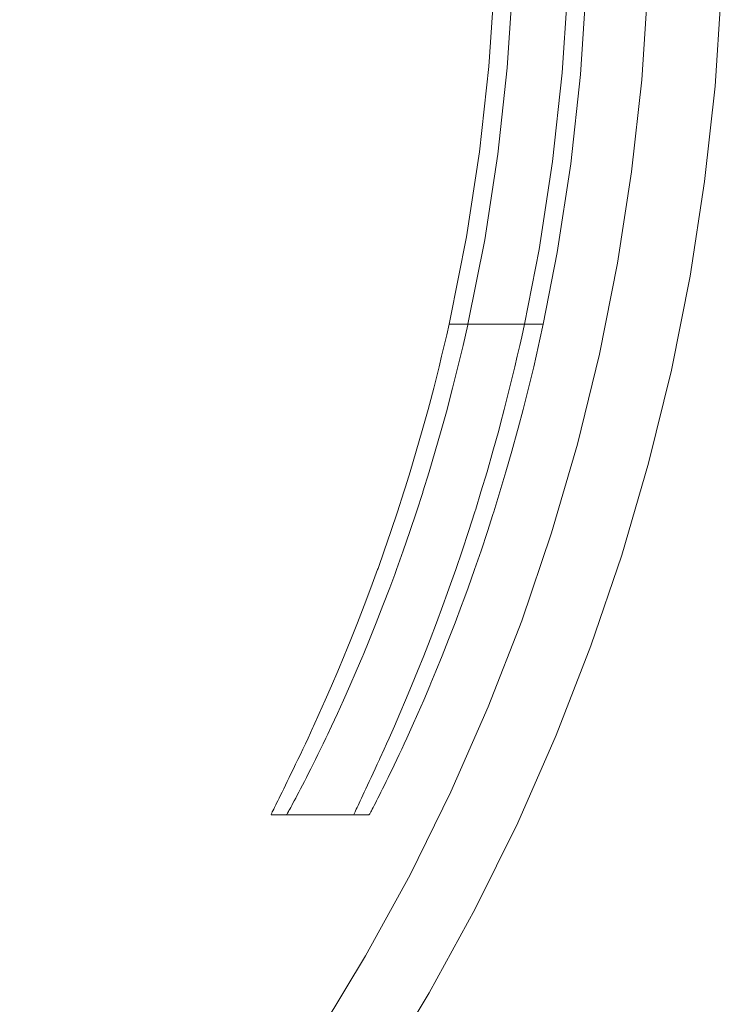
# Model space of a CAD drawing. Header units: millimetres. Extents: x -566 to 589, y -589 to 566.
# Tile 25 of 88: x 560 to 589, y -545 to -505. Entities that reach past the tile are written whole.
import ezdxf

# ---------------------------------------------------------------- set-up
doc = ezdxf.new("R2010")
doc.units = ezdxf.units.MM
doc.header["$LTSCALE"] = 50
doc.layers.add('ENERGY LIGHT RTP', color=7, linetype='Continuous', lineweight=5)

msp = doc.modelspace()

# ---------------------------------------------------------------- linework, layer by layer
at = {"layer": 'ENERGY LIGHT RTP', "color": 7, "linetype": 'Continuous', "lineweight": 5, "transparency": 33554687}
for points, invisible_edges in [([(579.596, -506.994, -450), (538.518, -503.4, 7796.985), (538.629, -501.702, 7796.985), (579.825, -503.5, -450)], 5), ([(582.822, -503.631, -450), (541.611, -501.832, 7800), (541.491, -503.661, 7800), (582.584, -507.256, -450)], 5), ([(579.214, -510.475, -450), (538.332, -505.092, 7796.985), (538.518, -503.4, 7796.985), (579.596, -506.994, -450)], 5), ([(579.596, -506.994, -450), (579.825, -503.5, -450), (582.822, -503.631, -450), (582.584, -507.256, -450)], 10), ([(580.574, -503.533, -600), (580.343, -507.06, -600), (583.331, -507.321, -600), (583.571, -503.664, -600)], 10), ([(580.574, -503.533, -600), (586.069, -503.773, -1700.015), (585.822, -507.539, -1700.015), (580.343, -507.06, -600)], 5), ([(582.584, -507.256, -450), (541.491, -503.661, 7800), (541.292, -505.482, 7800), (582.189, -510.866, -450)], 5), ([(583.331, -507.321, -600), (588.81, -507.8, -1700), (589.066, -503.904, -1700), (583.571, -503.664, -600)], 5), ([(589.066, -503.904, -1700), (588.81, -507.8, -1700), (585.822, -507.539, -1700.015), (586.069, -503.773, -1700.015)], 10), ([(578.682, -513.935, -450), (538.073, -506.775, 7796.985), (538.332, -505.092, 7796.985), (579.214, -510.475, -450)], 5), ([(582.189, -510.866, -450), (541.292, -505.482, 7800), (541.013, -507.293, 7800), (581.636, -514.456, -450)], 5), ([(577.999, -517.369, -450), (537.741, -508.444, 7796.985), (538.073, -506.775, 7796.985), (578.682, -513.935, -450)], 5), ([(582.584, -507.256, -450), (582.189, -510.866, -450), (579.214, -510.475, -450), (579.596, -506.994, -450)], 10), ([(582.932, -510.964, -600), (583.331, -507.321, -600), (580.343, -507.06, -600), (579.958, -510.573, -600)], 10), ([(580.343, -507.06, -600), (585.822, -507.539, -1700.015), (585.411, -511.291, -1700.015), (579.958, -510.573, -600)], 5), ([(581.041, -517.5, -450), (541.013, -507.293, 7800), (540.655, -509.09, 7800)], 9), ([(581.041, -517.5, -450), (581.636, -514.456, -450), (541.013, -507.293, 7800)], 10), ([(582.932, -510.964, -600), (588.385, -511.682, -1700), (588.81, -507.8, -1700), (583.331, -507.321, -600)], 5), ([(588.81, -507.8, -1700), (588.385, -511.682, -1700), (585.411, -511.291, -1700.015), (585.822, -507.539, -1700.015)], 10), ([(577.97, -517.5, -450), (537.337, -510.098, 7796.985), (537.741, -508.444, 7796.985)], 9), ([(537.741, -508.444, 7796.985), (577.999, -517.369, -450), (577.97, -517.5, -450)], 9), ([(580.217, -520.973, -450.304), (540.655, -509.09, 7800), (540.22, -510.87, 7800)], 9), ([(540.655, -509.09, 7800), (580.749, -518.809, -450.043), (580.848, -518.372, -450.019)], 9), ([(540.655, -509.09, 7800), (580.647, -519.243, -450.076), (580.749, -518.809, -450.043)], 9), ([(540.655, -509.09, 7800), (580.436, -520.111, -450.171), (580.647, -519.243, -450.076)], 9), ([(580.217, -520.973, -450.304), (580.436, -520.111, -450.171), (540.655, -509.09, 7800)], 10), ([(540.655, -509.09, 7800), (580.928, -518.019, -450.007), (581.041, -517.5, -450)], 9), ([(580.848, -518.372, -450.019), (580.928, -518.019, -450.007), (540.655, -509.09, 7800)], 10), ([(536.86, -511.732, 7796.985), (537.337, -510.098, 7796.985), (577.167, -520.77, -450.273)], 10), ([(537.337, -510.098, 7796.985), (577.77, -518.372, -450.019), (577.666, -518.809, -450.043)], 9), ([(537.337, -510.098, 7796.985), (577.871, -517.937, -450.005), (577.77, -518.372, -450.019)], 9), ([(577.97, -517.5, -450), (577.871, -517.937, -450.005), (537.337, -510.098, 7796.985)], 10), ([(577.666, -518.809, -450.043), (577.56, -519.243, -450.076), (537.337, -510.098, 7796.985)], 10), ([(577.56, -519.243, -450.076), (577.341, -520.111, -450.171), (537.337, -510.098, 7796.985)], 10), ([(577.341, -520.111, -450.171), (577.167, -520.77, -450.273), (537.337, -510.098, 7796.985)], 10), ([(582.189, -510.866, -450), (581.636, -514.456, -450), (578.682, -513.935, -450), (579.214, -510.475, -450)], 10), ([(582.375, -514.586, -600), (582.932, -510.964, -600), (579.958, -510.573, -600), (579.42, -514.065, -600)], 10), ([(579.958, -510.573, -600), (585.411, -511.291, -1700.015), (584.837, -515.021, -1700.015), (579.42, -514.065, -600)], 5), ([(579.269, -524.34, -451.206), (540.22, -510.87, 7800), (539.707, -512.63, 7800)], 9), ([(579.269, -524.34, -451.206), (579.516, -523.514, -450.926), (540.22, -510.87, 7800)], 10), ([(579.516, -523.514, -450.926), (579.757, -522.676, -450.681), (540.22, -510.87, 7800)], 10), ([(579.757, -522.676, -450.681), (579.991, -521.829, -450.474), (540.22, -510.87, 7800)], 10), ([(540.22, -510.87, 7800), (580.065, -521.547, -450.418), (580.217, -520.973, -450.304)], 9), ([(579.991, -521.829, -450.474), (580.065, -521.547, -450.418), (540.22, -510.87, 7800)], 10), ([(582.375, -514.586, -600), (587.791, -515.542, -1700), (588.385, -511.682, -1700), (582.932, -510.964, -600)], 5), ([(588.385, -511.682, -1700), (587.791, -515.542, -1700), (584.837, -515.021, -1700.015), (585.411, -511.291, -1700.015)], 10), ([(536.313, -513.344, 7796.985), (536.86, -511.732, 7796.985), (576.191, -524.133, -451.136)], 10), ([(536.86, -511.732, 7796.985), (576.634, -522.676, -450.681), (576.383, -523.514, -450.926)], 9), ([(536.86, -511.732, 7796.985), (576.877, -521.829, -450.474), (576.634, -522.676, -450.681)], 9), ([(536.86, -511.732, 7796.985), (577.113, -520.973, -450.304), (576.877, -521.829, -450.474)], 9), ([(577.167, -520.77, -450.273), (577.113, -520.973, -450.304), (536.86, -511.732, 7796.985)], 10), ([(576.383, -523.514, -450.926), (576.191, -524.133, -451.136), (536.86, -511.732, 7796.985)], 10), ([(577.979, -528.246, -453.132), (539.707, -512.63, 7800), (539.118, -514.365, 7800)], 9), ([(539.707, -512.63, 7800), (578.503, -526.735, -452.26), (578.762, -525.952, -451.874)], 9), ([(539.707, -512.63, 7800), (578.242, -527.5, -452.679), (578.503, -526.735, -452.26)], 9), ([(539.707, -512.63, 7800), (577.979, -528.246, -453.132), (578.242, -527.5, -452.679)], 9), ([(578.762, -525.952, -451.874), (579.018, -525.154, -451.522), (539.707, -512.63, 7800)], 10), ([(539.707, -512.63, 7800), (579.054, -525.036, -451.477), (579.269, -524.34, -451.206)], 9), ([(579.018, -525.154, -451.522), (579.054, -525.036, -451.477), (539.707, -512.63, 7800)], 10), ([(535.696, -514.93, 7796.985), (536.313, -513.344, 7796.985), (575.073, -527.452, -452.653)], 10), ([(536.313, -513.344, 7796.985), (575.599, -525.952, -451.874), (575.329, -526.735, -452.26)], 9), ([(536.313, -513.344, 7796.985), (575.865, -525.154, -451.522), (575.599, -525.952, -451.874)], 9), ([(536.313, -513.344, 7796.985), (576.127, -524.34, -451.206), (575.865, -525.154, -451.522)], 9), ([(576.191, -524.133, -451.136), (576.127, -524.34, -451.206), (536.313, -513.344, 7796.985)], 10), ([(575.329, -526.735, -452.26), (575.073, -527.452, -452.653), (536.313, -513.344, 7796.985)], 10), ([(577.999, -517.369, -450), (578.682, -513.935, -450), (581.636, -514.456, -450), (581.041, -517.5, -450)], 10), ([(576.685, -531.642, -455.858), (539.118, -514.365, 7800), (538.454, -516.073, 7800)], 9), ([(539.118, -514.365, 7800), (577.454, -529.675, -454.133), (577.716, -528.972, -453.617)], 9), ([(539.118, -514.365, 7800), (577.194, -530.356, -454.679), (577.454, -529.675, -454.133)], 9), ([(539.118, -514.365, 7800), (576.937, -531.012, -455.254), (577.194, -530.356, -454.679)], 9), ([(539.118, -514.365, 7800), (576.685, -531.642, -455.858), (576.937, -531.012, -455.254)], 9), ([(539.118, -514.365, 7800), (577.895, -528.479, -453.288), (577.979, -528.246, -453.132)], 9), ([(577.716, -528.972, -453.617), (577.895, -528.479, -453.288), (539.118, -514.365, 7800)], 10), ([(579.42, -514.065, -600), (578.738, -517.5, -600), (581.808, -517.5, -600), (582.375, -514.586, -600)], 8), ([(578.738, -517.5, -600), (579.42, -514.065, -600), (584.837, -515.021, -1700.015)], 10), ([(587.791, -515.542, -1700), (582.375, -514.586, -600), (581.808, -517.5, -600)], 9), ([(535.011, -516.488, 7796.985), (535.696, -514.93, 7796.985), (573.815, -530.72, -454.998)], 10), ([(575.073, -527.452, -452.653), (575.056, -527.5, -452.679), (535.696, -514.93, 7796.985)], 10), ([(575.056, -527.5, -452.679), (574.782, -528.246, -453.132), (535.696, -514.93, 7796.985)], 10), ([(574.782, -528.246, -453.132), (574.508, -528.972, -453.617), (535.696, -514.93, 7796.985)], 10), ([(574.508, -528.972, -453.617), (574.235, -529.675, -454.133), (535.696, -514.93, 7796.985)], 10), ([(574.235, -529.675, -454.133), (573.963, -530.356, -454.679), (535.696, -514.93, 7796.985)], 10), ([(573.963, -530.356, -454.679), (573.815, -530.72, -454.998), (535.696, -514.93, 7796.985)], 10), ([(578.738, -517.5, -600), (584.837, -515.021, -1700.015), (584.101, -518.722, -1700.015)], 9), ([(587.791, -515.542, -1700), (587.029, -519.371, -1700), (584.101, -518.722, -1700.015), (584.837, -515.021, -1700.015)], 10), ([(581.808, -517.5, -600), (587.029, -519.371, -1700), (587.791, -515.542, -1700)], 9), ([(575.324, -534.821, -460), (538.454, -516.073, 7800), (537.716, -517.75, 7800)], 9), ([(538.454, -516.073, 7800), (576.197, -532.821, -457.144), (576.438, -532.246, -456.488)], 9), ([(538.454, -516.073, 7800), (575.964, -533.367, -457.825), (576.197, -532.821, -457.144)], 9), ([(538.454, -516.073, 7800), (575.527, -534.368, -459.254), (575.632, -534.129, -458.888)], 9), ([(538.454, -516.073, 7800), (575.424, -534.598, -459.624), (575.527, -534.368, -459.254)], 9), ([(538.454, -516.073, 7800), (575.324, -534.821, -460), (575.424, -534.598, -459.624)], 9), ([(575.632, -534.129, -458.888), (575.74, -533.883, -458.528), (538.454, -516.073, 7800)], 10), ([(575.74, -533.883, -458.528), (575.964, -533.367, -457.825), (538.454, -516.073, 7800)], 10), ([(538.454, -516.073, 7800), (576.592, -531.87, -456.096), (576.685, -531.642, -455.858)], 9), ([(576.438, -532.246, -456.488), (576.592, -531.87, -456.096), (538.454, -516.073, 7800)], 10), ([(534.258, -518.015, 7796.985), (535.011, -516.488, 7796.985), (572.421, -533.933, -458.601)], 10), ([(535.011, -516.488, 7796.985), (572.678, -533.367, -457.825), (572.444, -533.883, -458.528)], 9), ([(573.815, -530.72, -454.998), (573.695, -531.012, -455.254), (535.011, -516.488, 7796.985)], 10), ([(573.695, -531.012, -455.254), (573.431, -531.642, -455.858), (535.011, -516.488, 7796.985)], 10), ([(573.431, -531.642, -455.858), (573.173, -532.246, -456.488), (535.011, -516.488, 7796.985)], 10), ([(573.173, -532.246, -456.488), (572.922, -532.821, -457.144), (535.011, -516.488, 7796.985)], 10), ([(572.922, -532.821, -457.144), (572.678, -533.367, -457.825), (535.011, -516.488, 7796.985)], 10), ([(572.444, -533.883, -458.528), (572.421, -533.933, -458.601), (535.011, -516.488, 7796.985)], 10), ([(580.848, -518.372, -450.019), (577.871, -517.937, -450.005), (577.97, -517.5, -450)], 9), ([(581.041, -517.5, -450), (577.97, -517.5, -450), (577.999, -517.369, -450)], 8), ([(577.97, -517.5, -450), (580.928, -518.019, -450.007), (580.848, -518.372, -450.019)], 9), ([(577.97, -517.5, -450), (581.041, -517.5, -450), (580.928, -518.019, -450.007)], 8), ([(578.731, -517.532, -600), (578.54, -518.372, -599.981), (581.617, -518.372, -599.979)], 10), ([(578.54, -518.372, -599.981), (578.731, -517.532, -600), (584.101, -518.722, -1700.015)], 10), ([(578.738, -517.5, -600), (578.731, -517.532, -600), (581.66, -518.181, -599.988)], 10), ([(584.101, -518.722, -1700.015), (578.731, -517.532, -600), (578.738, -517.5, -600)], 9), ([(581.617, -518.372, -599.979), (581.66, -518.181, -599.988), (578.731, -517.532, -600)], 10), ([(581.66, -518.181, -599.988), (581.808, -517.5, -600), (578.738, -517.5, -600)], 8), ([(581.808, -517.5, -600), (581.66, -518.181, -599.988), (587.029, -519.371, -1700)], 10), ([(533.439, -519.508, 7796.985), (534.258, -518.015, 7796.985), (570.904, -537.092, -465.982)], 10), ([(534.258, -518.015, 7796.985), (570.986, -536.927, -465.247), (570.937, -537.026, -465.671)], 9), ([(534.258, -518.015, 7796.985), (572.22, -534.368, -459.254), (572.113, -534.598, -459.625)], 9), ([(572.113, -534.598, -459.625), (572.008, -534.821, -460), (534.258, -518.015, 7796.985)], 10), ([(572.008, -534.821, -460), (571.907, -535.034, -460.38), (534.258, -518.015, 7796.985)], 10), ([(571.907, -535.034, -460.38), (571.809, -535.24, -460.765), (534.258, -518.015, 7796.985)], 10), ([(571.809, -535.24, -460.765), (571.715, -535.437, -461.154), (534.258, -518.015, 7796.985)], 10), ([(571.715, -535.437, -461.154), (571.624, -535.626, -461.548), (534.258, -518.015, 7796.985)], 10), ([(571.624, -535.626, -461.548), (571.537, -535.806, -461.945), (534.258, -518.015, 7796.985)], 10), ([(571.537, -535.806, -461.945), (571.453, -535.978, -462.346), (534.258, -518.015, 7796.985)], 10), ([(571.453, -535.978, -462.346), (571.374, -536.14, -462.75), (534.258, -518.015, 7796.985)], 10), ([(571.374, -536.14, -462.75), (571.299, -536.294, -463.16), (534.258, -518.015, 7796.985)], 10), ([(571.299, -536.294, -463.16), (571.227, -536.438, -463.57), (534.258, -518.015, 7796.985)], 10), ([(571.227, -536.438, -463.57), (571.16, -536.574, -463.986), (534.258, -518.015, 7796.985)], 10), ([(571.16, -536.574, -463.986), (571.098, -536.701, -464.404), (534.258, -518.015, 7796.985)], 10), ([(571.098, -536.701, -464.404), (571.04, -536.819, -464.824), (534.258, -518.015, 7796.985)], 10), ([(571.04, -536.819, -464.824), (570.986, -536.927, -465.247), (534.258, -518.015, 7796.985)], 10), ([(572.421, -533.933, -458.601), (572.22, -534.368, -459.254), (534.258, -518.015, 7796.985)], 10), ([(570.937, -537.026, -465.671), (570.904, -537.092, -465.982), (534.258, -518.015, 7796.985)], 10), ([(574.089, -537.5, -470), (537.716, -517.75, 7800), (536.905, -519.393, 7800)], 9), ([(537.716, -517.75, 7800), (575.043, -535.438, -461.154), (575.134, -535.24, -460.765)], 9), ([(537.716, -517.75, 7800), (574.957, -535.626, -461.548), (575.043, -535.438, -461.154)], 9), ([(537.716, -517.75, 7800), (574.873, -535.806, -461.945), (574.957, -535.626, -461.548)], 9), ([(537.716, -517.75, 7800), (574.794, -535.978, -462.346), (574.873, -535.806, -461.945)], 9), ([(537.716, -517.75, 7800), (574.718, -536.14, -462.751), (574.794, -535.978, -462.346)], 9), ([(537.716, -517.75, 7800), (574.646, -536.294, -463.16), (574.718, -536.14, -462.751)], 9), ([(537.716, -517.75, 7800), (574.578, -536.438, -463.571), (574.646, -536.294, -463.16)], 9), ([(537.716, -517.75, 7800), (574.514, -536.574, -463.986), (574.578, -536.438, -463.571)], 9), ([(537.716, -517.75, 7800), (574.455, -536.701, -464.403), (574.514, -536.574, -463.986)], 9), ([(537.716, -517.75, 7800), (574.399, -536.819, -464.824), (574.455, -536.701, -464.403)], 9), ([(537.716, -517.75, 7800), (574.348, -536.927, -465.245), (574.399, -536.819, -464.824)], 9), ([(537.716, -517.75, 7800), (574.301, -537.026, -465.671), (574.348, -536.927, -465.245)], 9), ([(537.716, -517.75, 7800), (574.259, -537.115, -466.097), (574.301, -537.026, -465.671)], 9), ([(537.716, -517.75, 7800), (574.222, -537.196, -466.527), (574.259, -537.115, -466.097)], 9), ([(537.716, -517.75, 7800), (574.188, -537.267, -466.958), (574.222, -537.196, -466.527)], 9), ([(537.716, -517.75, 7800), (574.16, -537.329, -467.389), (574.188, -537.267, -466.958)], 9), ([(537.716, -517.75, 7800), (574.136, -537.381, -467.823), (574.16, -537.329, -467.389)], 9), ([(537.716, -517.75, 7800), (574.117, -537.424, -468.257), (574.136, -537.381, -467.823)], 9), ([(537.716, -517.75, 7800), (574.103, -537.457, -468.692), (574.117, -537.424, -468.257)], 9), ([(537.716, -517.75, 7800), (574.093, -537.481, -469.128), (574.103, -537.457, -468.692)], 9), ([(537.716, -517.75, 7800), (574.089, -537.495, -469.563), (574.093, -537.481, -469.128)], 9), ([(574.089, -537.5, -470), (574.089, -537.495, -469.563), (537.716, -517.75, 7800)], 10), ([(537.716, -517.75, 7800), (575.15, -535.206, -460.699), (575.324, -534.821, -460)], 9), ([(575.134, -535.24, -460.765), (575.15, -535.206, -460.699), (537.716, -517.75, 7800)], 10), ([(580.848, -518.372, -450.019), (577.77, -518.372, -450.019), (577.871, -517.937, -450.005)], 9), ([(580.647, -519.243, -450.076), (577.666, -518.809, -450.043), (577.77, -518.372, -450.019)], 9), ([(577.77, -518.372, -450.019), (580.848, -518.372, -450.019), (580.749, -518.809, -450.043)], 9), ([(577.77, -518.372, -450.019), (580.749, -518.809, -450.043), (580.647, -519.243, -450.076)], 9), ([(578.54, -518.372, -599.981), (578.437, -518.809, -599.957), (581.417, -519.243, -599.924)], 10), ([(578.437, -518.809, -599.957), (578.54, -518.372, -599.981), (584.101, -518.722, -1700.015)], 10), ([(581.417, -519.243, -599.924), (581.518, -518.809, -599.957), (578.54, -518.372, -599.981)], 10), ([(581.518, -518.809, -599.957), (581.617, -518.372, -599.979), (578.54, -518.372, -599.981)], 10), ([(581.617, -518.372, -599.979), (581.518, -518.809, -599.957), (586.101, -523.164, -1700)], 10), ([(581.66, -518.181, -599.988), (581.617, -518.372, -599.979), (586.101, -523.164, -1700)], 10), ([(586.101, -523.164, -1700), (587.029, -519.371, -1700), (581.66, -518.181, -599.988)], 10), ([(580.647, -519.243, -450.076), (577.56, -519.243, -450.076), (577.666, -518.809, -450.043)], 9), ([(584.101, -518.722, -1700.015), (578.114, -520.111, -599.829), (578.332, -519.243, -599.924)], 9), ([(578.114, -520.111, -599.829), (584.101, -518.722, -1700.015), (583.204, -522.388, -1700.015)], 9), ([(584.101, -518.722, -1700.015), (578.332, -519.243, -599.924), (578.437, -518.809, -599.957)], 9), ([(578.437, -518.809, -599.957), (578.332, -519.243, -599.924), (581.417, -519.243, -599.924)], 10), ([(581.518, -518.809, -599.957), (581.417, -519.243, -599.924), (586.101, -523.164, -1700)], 10), ([(587.029, -519.371, -1700), (586.101, -523.164, -1700), (583.204, -522.388, -1700.015), (584.101, -518.722, -1700.015)], 10), ([(532.556, -520.963, 7796.985), (533.439, -519.508, 7796.985), (574.562, -543.25, -1700.015), (572.604, -546.476, -1700.015)], 10), ([(574.562, -543.25, -1700.015), (533.439, -519.508, 7796.985), (570.713, -537.5, -470)], 11), ([(533.439, -519.508, 7796.985), (570.713, -537.495, -469.563), (570.713, -537.5, -470)], 9), ([(533.439, -519.508, 7796.985), (570.853, -537.196, -466.527), (570.819, -537.267, -466.957)], 9), ([(570.819, -537.267, -466.957), (570.789, -537.329, -467.389), (533.439, -519.508, 7796.985)], 10), ([(570.789, -537.329, -467.389), (570.764, -537.381, -467.822), (533.439, -519.508, 7796.985)], 10), ([(570.764, -537.381, -467.822), (570.744, -537.424, -468.257), (533.439, -519.508, 7796.985)], 10), ([(570.744, -537.424, -468.257), (570.729, -537.457, -468.691), (533.439, -519.508, 7796.985)], 10), ([(570.729, -537.457, -468.691), (570.718, -537.481, -469.128), (533.439, -519.508, 7796.985)], 10), ([(570.718, -537.481, -469.128), (570.713, -537.495, -469.563), (533.439, -519.508, 7796.985)], 10), ([(570.904, -537.092, -465.982), (570.853, -537.196, -466.527), (533.439, -519.508, 7796.985)], 10), ([(577.16, -544.75, -1700), (579.038, -541.327, -1700), (536.905, -519.393, 7800), (536.024, -521, 7800)], 10), ([(536.905, -519.393, 7800), (579.038, -541.327, -1700), (574.089, -537.5, -470)], 11), ([(580.436, -520.111, -450.171), (577.341, -520.111, -450.171), (577.56, -519.243, -450.076), (580.647, -519.243, -450.076)], 5), ([(581.417, -519.243, -599.924), (578.332, -519.243, -599.924), (578.114, -520.111, -599.829), (581.207, -520.111, -599.829)], 5), ([(581.417, -519.243, -599.924), (581.207, -520.111, -599.829), (586.101, -523.164, -1700)], 10), ([(577.167, -520.77, -450.273), (577.341, -520.111, -450.171), (580.436, -520.111, -450.171), (580.217, -520.973, -450.304)], 10), ([(580.989, -520.973, -599.696), (581.207, -520.111, -599.829), (578.114, -520.111, -599.829), (577.889, -520.964, -599.698)], 10), ([(583.204, -522.388, -1700.015), (577.889, -520.964, -599.698), (578.114, -520.111, -599.829)], 9), ([(586.101, -523.164, -1700), (581.207, -520.111, -599.829), (580.989, -520.973, -599.696)], 9), ([(580.217, -520.973, -450.304), (577.113, -520.973, -450.304), (577.167, -520.77, -450.273)], 9), ([(531.61, -522.378, 7796.985), (532.556, -520.963, 7796.985), (572.604, -546.476, -1700.015), (570.508, -549.614, -1700.015)], 10), ([(575.134, -548.088, -1700), (577.16, -544.75, -1700), (536.024, -521, 7800), (535.073, -522.567, 7800)], 10), ([(580.065, -521.547, -450.418), (579.991, -521.829, -450.474), (576.877, -521.829, -450.474), (577.113, -520.973, -450.304)], 10), ([(577.113, -520.973, -450.304), (580.217, -520.973, -450.304), (580.065, -521.547, -450.418)], 9), ([(577.887, -520.973, -599.696), (577.652, -521.829, -599.526), (580.763, -521.829, -599.526), (580.786, -521.74, -599.544)], 10), ([(577.652, -521.829, -599.526), (577.887, -520.973, -599.696), (583.204, -522.388, -1700.015)], 10), ([(577.889, -520.964, -599.698), (577.887, -520.973, -599.696), (580.989, -520.973, -599.696)], 10), ([(577.887, -520.973, -599.696), (577.889, -520.964, -599.698), (583.204, -522.388, -1700.015)], 10), ([(580.786, -521.74, -599.544), (580.989, -520.973, -599.696), (577.887, -520.973, -599.696)], 10), ([(580.989, -520.973, -599.696), (580.786, -521.74, -599.544), (586.101, -523.164, -1700)], 10), ([(579.757, -522.676, -450.681), (576.634, -522.676, -450.681), (576.877, -521.829, -450.474), (579.991, -521.829, -450.474)], 5), ([(580.763, -521.829, -599.526), (577.652, -521.829, -599.526), (577.408, -522.676, -599.319), (580.529, -522.676, -599.319)], 5), ([(577.408, -522.676, -599.319), (577.652, -521.829, -599.526), (583.204, -522.388, -1700.015)], 10), ([(585.009, -526.913, -1700), (580.763, -521.829, -599.526), (580.529, -522.676, -599.319)], 9), ([(580.786, -521.74, -599.544), (580.763, -521.829, -599.526), (585.009, -526.913, -1700)], 10), ([(585.009, -526.913, -1700), (586.101, -523.164, -1700), (580.786, -521.74, -599.544)], 10), ([(530.604, -523.751, 7796.985), (531.61, -522.378, 7796.985), (570.508, -549.614, -1700.015), (568.276, -552.658, -1700.015)], 10), ([(576.901, -524.34, -598.794), (583.204, -522.388, -1700.015), (582.147, -526.011, -1700.015)], 9), ([(576.901, -524.34, -598.794), (577.158, -523.514, -599.074), (583.204, -522.388, -1700.015)], 10), ([(583.204, -522.388, -1700.015), (577.158, -523.514, -599.074), (577.408, -522.676, -599.319)], 9), ([(586.101, -523.164, -1700), (585.009, -526.913, -1700), (582.147, -526.011, -1700.015), (583.204, -522.388, -1700.015)], 10), ([(572.965, -551.335, -1700), (575.134, -548.088, -1700), (535.073, -522.567, 7800), (534.055, -524.09, 7800)], 10), ([(579.516, -523.514, -450.926), (576.383, -523.514, -450.926), (576.634, -522.676, -450.681), (579.757, -522.676, -450.681)], 5), ([(580.529, -522.676, -599.319), (577.408, -522.676, -599.319), (577.158, -523.514, -599.074), (580.288, -523.514, -599.074)], 5), ([(585.009, -526.913, -1700), (580.529, -522.676, -599.319), (580.288, -523.514, -599.074)], 9), ([(576.191, -524.133, -451.136), (576.383, -523.514, -450.926), (579.516, -523.514, -450.926), (579.269, -524.34, -451.206)], 10), ([(577.158, -523.514, -599.074), (576.901, -524.34, -598.794), (580.041, -524.34, -598.794)], 10), ([(580.041, -524.34, -598.794), (580.288, -523.514, -599.074), (577.158, -523.514, -599.074)], 10), ([(585.009, -526.913, -1700), (580.288, -523.514, -599.074), (580.041, -524.34, -598.794)], 9), ([(529.538, -525.078, 7796.985), (530.604, -523.751, 7796.985), (568.276, -552.658, -1700.015), (565.914, -555.601, -1700.015)], 10), ([(570.656, -554.484, -1700), (572.965, -551.335, -1700), (534.055, -524.09, 7800), (532.972, -525.568, 7800)], 10), ([(579.054, -525.036, -451.477), (579.018, -525.154, -451.522), (575.865, -525.154, -451.522), (576.127, -524.34, -451.206)], 10), ([(579.269, -524.34, -451.206), (576.127, -524.34, -451.206), (576.191, -524.133, -451.136)], 9), ([(576.127, -524.34, -451.206), (579.269, -524.34, -451.206), (579.054, -525.036, -451.477)], 9), ([(576.896, -524.355, -598.788), (576.638, -525.154, -598.478), (579.788, -525.154, -598.478)], 10), ([(576.638, -525.154, -598.478), (576.896, -524.355, -598.788), (582.147, -526.011, -1700.015)], 10), ([(576.901, -524.34, -598.794), (576.896, -524.355, -598.788), (579.788, -525.154, -598.478)], 10), ([(582.147, -526.011, -1700.015), (576.896, -524.355, -598.788), (576.901, -524.34, -598.794)], 9), ([(579.788, -525.154, -598.478), (580.041, -524.34, -598.794), (576.901, -524.34, -598.794)], 10), ([(585.009, -526.913, -1700), (580.041, -524.34, -598.794), (579.788, -525.154, -598.478)], 9), ([(528.416, -526.358, 7796.985), (529.538, -525.078, 7796.985), (565.914, -555.601, -1700.015), (563.425, -558.439, -1700.015)], 10), ([(578.762, -525.952, -451.874), (575.599, -525.952, -451.874), (575.865, -525.154, -451.522), (579.018, -525.154, -451.522)], 5), ([(576.638, -525.154, -598.478), (576.371, -525.952, -598.126), (579.531, -525.952, -598.126), (579.755, -525.257, -598.432)], 10), ([(582.147, -526.011, -1700.015), (576.371, -525.952, -598.126), (576.638, -525.154, -598.478)], 9), ([(579.755, -525.257, -598.432), (579.788, -525.154, -598.478), (576.638, -525.154, -598.478)], 10), ([(579.755, -525.257, -598.432), (579.531, -525.952, -598.126), (583.753, -530.611, -1700)], 10), ([(579.788, -525.154, -598.478), (579.755, -525.257, -598.432), (585.009, -526.913, -1700)], 10), ([(583.753, -530.611, -1700), (585.009, -526.913, -1700), (579.755, -525.257, -598.432)], 10), ([(568.212, -557.529, -1700), (570.656, -554.484, -1700), (532.972, -525.568, 7800), (531.825, -526.997, 7800)], 10), ([(578.503, -526.735, -452.26), (575.329, -526.735, -452.26), (575.599, -525.952, -451.874), (578.762, -525.952, -451.874)], 5), ([(582.147, -526.011, -1700.015), (575.826, -527.5, -597.321), (576.1, -526.735, -597.74)], 9), ([(575.826, -527.5, -597.321), (582.147, -526.011, -1700.015), (580.934, -529.585, -1700.015)], 9), ([(579.531, -525.952, -598.126), (576.371, -525.952, -598.126), (576.1, -526.735, -597.74), (579.271, -526.735, -597.74)], 5), ([(576.1, -526.735, -597.74), (576.371, -525.952, -598.126), (582.147, -526.011, -1700.015)], 10), ([(583.753, -530.611, -1700), (579.531, -525.952, -598.126), (579.271, -526.735, -597.74)], 9), ([(585.009, -526.913, -1700), (583.753, -530.611, -1700), (580.934, -529.585, -1700.015), (582.147, -526.011, -1700.015)], 10), ([(527.239, -527.588, 7796.985), (528.416, -526.358, 7796.985), (563.425, -558.439, -1700.015), (560.816, -561.165, -1700.015)], 10), ([(575.073, -527.452, -452.653), (575.329, -526.735, -452.26), (578.503, -526.735, -452.26), (578.242, -527.5, -452.679)], 10), ([(579.271, -526.735, -597.74), (576.1, -526.735, -597.74), (575.826, -527.5, -597.321), (579.008, -527.5, -597.321)], 5), ([(579.271, -526.735, -597.74), (579.008, -527.5, -597.321), (583.753, -530.611, -1700)], 10), ([(565.637, -560.465, -1700), (568.212, -557.529, -1700), (531.825, -526.997, 7800), (530.617, -528.375, 7800)], 10), ([(526.009, -528.765, 7796.985), (527.239, -527.588, 7796.985), (560.816, -561.165, -1700.015), (558.09, -563.775, -1700.015)], 10), ([(577.979, -528.246, -453.132), (574.782, -528.246, -453.132), (575.056, -527.5, -452.679), (578.242, -527.5, -452.679)], 5), ([(578.242, -527.5, -452.679), (575.056, -527.5, -452.679), (575.073, -527.452, -452.653)], 9), ([(578.743, -528.246, -596.868), (579.008, -527.5, -597.321), (575.826, -527.5, -597.321), (575.752, -527.699, -597.2)], 10), ([(580.934, -529.585, -1700.015), (575.752, -527.699, -597.2), (575.826, -527.5, -597.321)], 9), ([(579.008, -527.5, -597.321), (578.743, -528.246, -596.868), (583.753, -530.611, -1700)], 10), ([(575.752, -527.699, -597.2), (575.55, -528.246, -596.868), (578.743, -528.246, -596.868)], 10), ([(575.55, -528.246, -596.868), (575.752, -527.699, -597.2), (580.934, -529.585, -1700.015)], 10), ([(562.937, -563.286, -1700), (565.637, -560.465, -1700), (530.617, -528.375, 7800), (529.349, -529.698, 7800)], 10), ([(577.895, -528.479, -453.288), (577.716, -528.972, -453.617), (574.508, -528.972, -453.617), (574.782, -528.246, -453.132)], 10), ([(574.782, -528.246, -453.132), (577.979, -528.246, -453.132), (577.895, -528.479, -453.288)], 9), ([(575.55, -528.246, -596.868), (575.273, -528.972, -596.383), (578.477, -528.972, -596.383), (578.568, -528.724, -596.549)], 10), ([(580.934, -529.585, -1700.015), (575.273, -528.972, -596.383), (575.55, -528.246, -596.868)], 9), ([(578.568, -528.724, -596.549), (578.743, -528.246, -596.868), (575.55, -528.246, -596.868)], 10), ([(578.743, -528.246, -596.868), (578.568, -528.724, -596.549), (583.753, -530.611, -1700)], 10), ([(578.568, -528.724, -596.549), (578.477, -528.972, -596.383), (582.338, -534.25, -1700)], 10), ([(582.338, -534.25, -1700), (583.753, -530.611, -1700), (578.568, -528.724, -596.549)], 10), ([(577.454, -529.675, -454.133), (574.235, -529.675, -454.133), (574.508, -528.972, -453.617), (577.716, -528.972, -453.617)], 5), ([(578.477, -528.972, -596.383), (575.273, -528.972, -596.383), (574.997, -529.675, -595.867), (578.212, -529.675, -595.867)], 5), ([(580.934, -529.585, -1700.015), (574.997, -529.675, -595.867), (575.273, -528.972, -596.383)], 9), ([(578.477, -528.972, -596.383), (578.212, -529.675, -595.867), (582.338, -534.25, -1700)], 10), ([(580.934, -529.585, -1700.015), (574.722, -530.356, -595.321), (574.997, -529.675, -595.867)], 9), ([(574.722, -530.356, -595.321), (580.934, -529.585, -1700.015), (579.567, -533.102, -1700.015)], 9), ([(583.753, -530.611, -1700), (582.338, -534.25, -1700), (579.567, -533.102, -1700.015), (580.934, -529.585, -1700.015)], 10), ([(560.116, -565.986, -1700), (562.937, -563.286, -1700), (529.349, -529.698, 7800), (528.026, -530.966, 7800)], 10), ([(577.194, -530.356, -454.679), (573.963, -530.356, -454.679), (574.235, -529.675, -454.133), (577.454, -529.675, -454.133)], 5), ([(578.212, -529.675, -595.867), (574.997, -529.675, -595.867), (574.722, -530.356, -595.321), (577.949, -530.356, -595.321)], 5), ([(578.212, -529.675, -595.867), (577.949, -530.356, -595.321), (582.338, -534.25, -1700)], 10), ([(573.815, -530.72, -454.998), (573.963, -530.356, -454.679), (577.194, -530.356, -454.679), (576.937, -531.012, -455.254)], 10), ([(577.688, -531.012, -594.746), (577.949, -530.356, -595.321), (574.722, -530.356, -595.321), (574.461, -530.987, -594.767)], 10), ([(579.567, -533.102, -1700.015), (574.461, -530.987, -594.767), (574.722, -530.356, -595.321)], 9), ([(577.949, -530.356, -595.321), (577.688, -531.012, -594.746), (582.338, -534.25, -1700)], 10), ([(576.937, -531.012, -455.254), (573.695, -531.012, -455.254), (573.815, -530.72, -454.998)], 9), ([(576.685, -531.642, -455.858), (573.431, -531.642, -455.858), (573.695, -531.012, -455.254), (576.937, -531.012, -455.254)], 5), ([(577.688, -531.012, -594.746), (574.451, -531.012, -594.746), (574.183, -531.642, -594.142), (577.432, -531.642, -594.142)], 5), ([(579.567, -533.102, -1700.015), (574.183, -531.642, -594.142), (574.451, -531.012, -594.746)], 9), ([(574.461, -530.987, -594.767), (574.451, -531.012, -594.746), (577.688, -531.012, -594.746)], 10), ([(574.451, -531.012, -594.746), (574.461, -530.987, -594.767), (579.567, -533.102, -1700.015)], 10), ([(577.688, -531.012, -594.746), (577.432, -531.642, -594.142), (582.338, -534.25, -1700)], 10), ([(576.592, -531.87, -456.096), (576.438, -532.246, -456.488), (573.173, -532.246, -456.488), (573.431, -531.642, -455.858)], 10), ([(573.431, -531.642, -455.858), (576.685, -531.642, -455.858), (576.592, -531.87, -456.096)], 9), ([(574.183, -531.642, -594.142), (573.92, -532.246, -593.512), (577.18, -532.246, -593.512), (577.227, -532.133, -593.629)], 10), ([(579.567, -533.102, -1700.015), (573.92, -532.246, -593.512), (574.183, -531.642, -594.142)], 9), ([(577.227, -532.133, -593.629), (577.432, -531.642, -594.142), (574.183, -531.642, -594.142)], 10), ([(577.432, -531.642, -594.142), (577.227, -532.133, -593.629), (582.338, -534.25, -1700)], 10), ([(576.197, -532.821, -457.144), (572.922, -532.821, -457.144), (573.173, -532.246, -456.488), (576.438, -532.246, -456.488)], 5), ([(577.18, -532.246, -593.512), (573.92, -532.246, -593.512), (573.664, -532.821, -592.856), (576.935, -532.821, -592.856)], 5), ([(579.567, -533.102, -1700.015), (573.664, -532.821, -592.856), (573.92, -532.246, -593.512)], 9), ([(577.18, -532.246, -593.512), (576.935, -532.821, -592.856), (580.765, -537.824, -1700)], 10), ([(577.227, -532.133, -593.629), (577.18, -532.246, -593.512), (580.765, -537.824, -1700)], 10), ([(580.765, -537.824, -1700), (582.338, -534.25, -1700), (577.227, -532.133, -593.629)], 10), ([(575.964, -533.367, -457.825), (572.678, -533.367, -457.825), (572.922, -532.821, -457.144), (576.197, -532.821, -457.144)], 5), ([(576.935, -532.821, -592.856), (573.664, -532.821, -592.856), (573.416, -533.367, -592.175), (576.697, -533.367, -592.175)], 5), ([(579.567, -533.102, -1700.015), (573.416, -533.367, -592.175), (573.664, -532.821, -592.856)], 9), ([(576.935, -532.821, -592.856), (576.697, -533.367, -592.175), (580.765, -537.824, -1700)], 10), ([(573.177, -533.883, -591.472), (579.567, -533.102, -1700.015), (578.047, -536.556, -1700.015)], 9), ([(573.177, -533.883, -591.472), (573.416, -533.367, -592.175), (579.567, -533.102, -1700.015)], 10), ([(582.338, -534.25, -1700), (580.765, -537.824, -1700), (578.047, -536.556, -1700.015), (579.567, -533.102, -1700.015)], 10), ([(575.74, -533.883, -458.528), (572.444, -533.883, -458.528), (572.678, -533.367, -457.825), (575.964, -533.367, -457.825)], 5), ([(576.697, -533.367, -592.175), (573.416, -533.367, -592.175), (573.177, -533.883, -591.472), (576.467, -533.883, -591.472)], 5), ([(580.765, -537.824, -1700), (576.697, -533.367, -592.175), (576.467, -533.883, -591.472)], 9), ([(575.527, -534.368, -459.254), (572.22, -534.368, -459.254), (572.421, -533.933, -458.601)], 9), ([(575.527, -534.368, -459.254), (572.421, -533.933, -458.601), (572.444, -533.883, -458.528)], 9), ([(572.444, -533.883, -458.528), (575.74, -533.883, -458.528), (575.632, -534.129, -458.888)], 9), ([(572.444, -533.883, -458.528), (575.632, -534.129, -458.888), (575.527, -534.368, -459.254)], 9), ([(573.177, -533.883, -591.472), (573.021, -534.213, -590.985), (576.248, -534.368, -590.746)], 10), ([(578.047, -536.556, -1700.015), (573.021, -534.213, -590.985), (573.177, -533.883, -591.472)], 9), ([(576.248, -534.368, -590.746), (576.356, -534.13, -591.111), (573.177, -533.883, -591.472)], 10), ([(576.356, -534.13, -591.111), (576.467, -533.883, -591.472), (573.177, -533.883, -591.472)], 10), ([(580.765, -537.824, -1700), (576.467, -533.883, -591.472), (576.356, -534.13, -591.111)], 9), ([(575.324, -534.821, -460), (572.113, -534.598, -459.625), (572.22, -534.368, -459.254)], 9), ([(572.22, -534.368, -459.254), (575.527, -534.368, -459.254), (575.424, -534.598, -459.624)], 9), ([(572.22, -534.368, -459.254), (575.424, -534.598, -459.624), (575.324, -534.821, -460)], 9), ([(572.947, -534.368, -590.746), (572.837, -534.598, -590.376), (576.039, -534.821, -590)], 10), ([(578.047, -536.556, -1700.015), (572.837, -534.598, -590.376), (572.947, -534.368, -590.746)], 9), ([(573.021, -534.213, -590.985), (572.947, -534.368, -590.746), (576.248, -534.368, -590.746)], 10), ([(572.947, -534.368, -590.746), (573.021, -534.213, -590.985), (578.047, -536.556, -1700.015)], 10), ([(576.039, -534.821, -590), (576.142, -534.598, -590.375), (572.947, -534.368, -590.746)], 10), ([(576.142, -534.598, -590.375), (576.248, -534.368, -590.746), (572.947, -534.368, -590.746)], 10), ([(576.248, -534.368, -590.746), (576.142, -534.598, -590.375), (580.765, -537.824, -1700)], 10), ([(576.356, -534.13, -591.111), (576.248, -534.368, -590.746), (580.765, -537.824, -1700)], 10), ([(575.134, -535.24, -460.765), (571.907, -535.034, -460.38), (572.008, -534.821, -460)], 9), ([(575.324, -534.821, -460), (572.008, -534.821, -460), (572.113, -534.598, -459.625)], 9), ([(572.008, -534.821, -460), (575.15, -535.206, -460.699), (575.134, -535.24, -460.765)], 9), ([(572.008, -534.821, -460), (575.324, -534.821, -460), (575.15, -535.206, -460.699)], 9), ([(572.729, -534.821, -590), (572.625, -535.035, -589.619), (575.842, -535.24, -589.235)], 10), ([(578.047, -536.556, -1700.015), (572.625, -535.035, -589.619), (572.729, -534.821, -590)], 9), ([(572.837, -534.598, -590.376), (572.729, -534.821, -590), (576.039, -534.821, -590)], 10), ([(578.047, -536.556, -1700.015), (572.729, -534.821, -590), (572.837, -534.598, -590.376)], 9), ([(575.842, -535.24, -589.235), (575.939, -535.034, -589.62), (572.729, -534.821, -590)], 10), ([(575.939, -535.034, -589.62), (576.039, -534.821, -590), (572.729, -534.821, -590)], 10), ([(576.039, -534.821, -590), (575.939, -535.034, -589.62), (580.765, -537.824, -1700)], 10), ([(576.142, -534.598, -590.375), (576.039, -534.821, -590), (580.765, -537.824, -1700)], 10), ([(574.957, -535.626, -461.548), (571.715, -535.437, -461.154), (571.809, -535.24, -460.765)], 9), ([(575.134, -535.24, -460.765), (571.809, -535.24, -460.765), (571.907, -535.034, -460.38)], 9), ([(571.809, -535.24, -460.765), (575.134, -535.24, -460.765), (575.043, -535.438, -461.154)], 9), ([(571.809, -535.24, -460.765), (575.043, -535.438, -461.154), (574.957, -535.626, -461.548)], 9), ([(572.523, -535.24, -589.235), (572.426, -535.438, -588.846), (575.659, -535.623, -588.451)], 10), ([(578.047, -536.556, -1700.015), (572.426, -535.438, -588.846), (572.523, -535.24, -589.235)], 9), ([(572.625, -535.035, -589.619), (572.523, -535.24, -589.235), (575.842, -535.24, -589.235)], 10), ([(578.047, -536.556, -1700.015), (572.523, -535.24, -589.235), (572.625, -535.035, -589.619)], 9), ([(575.659, -535.623, -588.451), (575.73, -535.476, -588.767), (572.523, -535.24, -589.235)], 10), ([(575.73, -535.476, -588.767), (575.842, -535.24, -589.235), (572.523, -535.24, -589.235)], 10), ([(575.842, -535.24, -589.235), (575.73, -535.476, -588.767), (580.765, -537.824, -1700)], 10), ([(575.939, -535.034, -589.62), (575.842, -535.24, -589.235), (580.765, -537.824, -1700)], 10), ([(574.794, -535.978, -462.346), (571.537, -535.806, -461.945), (571.624, -535.626, -461.548)], 9), ([(574.957, -535.626, -461.548), (571.624, -535.626, -461.548), (571.715, -535.437, -461.154)], 9), ([(571.624, -535.626, -461.548), (574.957, -535.626, -461.548), (574.873, -535.806, -461.945)], 9), ([(571.624, -535.626, -461.548), (574.873, -535.806, -461.945), (574.794, -535.978, -462.346)], 9), ([(572.331, -535.626, -588.452), (572.24, -535.806, -588.055), (575.488, -535.978, -587.654)], 10), ([(578.047, -536.556, -1700.015), (572.24, -535.806, -588.055), (572.331, -535.626, -588.452)], 9), ([(572.426, -535.438, -588.846), (572.331, -535.626, -588.452), (575.659, -535.623, -588.451)], 10), ([(578.047, -536.556, -1700.015), (572.331, -535.626, -588.452), (572.426, -535.438, -588.846)], 9), ([(575.571, -535.806, -588.055), (575.659, -535.623, -588.451), (572.331, -535.626, -588.452)], 10), ([(575.488, -535.978, -587.654), (575.571, -535.806, -588.055), (572.331, -535.626, -588.452)], 10), ([(575.659, -535.623, -588.451), (575.571, -535.806, -588.055), (579.038, -541.327, -1700)], 10), ([(575.73, -535.476, -588.767), (575.659, -535.623, -588.451), (579.038, -541.327, -1700)], 10), ([(579.038, -541.327, -1700), (580.765, -537.824, -1700), (575.73, -535.476, -588.767)], 10), ([(574.646, -536.294, -463.16), (571.374, -536.14, -462.75), (571.453, -535.978, -462.346)], 9), ([(574.794, -535.978, -462.346), (571.453, -535.978, -462.346), (571.537, -535.806, -461.945)], 9), ([(571.453, -535.978, -462.346), (574.794, -535.978, -462.346), (574.718, -536.14, -462.751)], 9), ([(571.453, -535.978, -462.346), (574.718, -536.14, -462.751), (574.646, -536.294, -463.16)], 9), ([(572.153, -535.978, -587.654), (572.07, -536.14, -587.249), (575.333, -536.294, -586.84)], 10), ([(578.047, -536.556, -1700.015), (572.07, -536.14, -587.249), (572.153, -535.978, -587.654)], 9), ([(572.24, -535.806, -588.055), (572.153, -535.978, -587.654), (575.488, -535.978, -587.654)], 10), ([(578.047, -536.556, -1700.015), (572.153, -535.978, -587.654), (572.24, -535.806, -588.055)], 9), ([(575.333, -536.294, -586.84), (575.408, -536.14, -587.25), (572.153, -535.978, -587.654)], 10), ([(575.408, -536.14, -587.25), (575.488, -535.978, -587.654), (572.153, -535.978, -587.654)], 10), ([(575.488, -535.978, -587.654), (575.408, -536.14, -587.25), (579.038, -541.327, -1700)], 10), ([(579.038, -541.327, -1700), (575.571, -535.806, -588.055), (575.488, -535.978, -587.654)], 9), ([(574.514, -536.574, -463.986), (571.16, -536.574, -463.986), (571.227, -536.438, -463.57)], 9), ([(574.514, -536.574, -463.986), (571.227, -536.438, -463.57), (571.299, -536.294, -463.16)], 9), ([(574.646, -536.294, -463.16), (571.299, -536.294, -463.16), (571.374, -536.14, -462.75)], 9), ([(571.299, -536.294, -463.16), (574.646, -536.294, -463.16), (574.578, -536.438, -463.571)], 9), ([(571.299, -536.294, -463.16), (574.578, -536.438, -463.571), (574.514, -536.574, -463.986)], 9), ([(571.916, -536.438, -586.429), (571.845, -536.574, -586.014), (575.193, -536.574, -586.014)], 10), ([(578.047, -536.556, -1700.015), (571.845, -536.574, -586.014), (571.916, -536.438, -586.429)], 9), ([(571.991, -536.294, -586.84), (571.916, -536.438, -586.429), (575.193, -536.574, -586.014)], 10), ([(578.047, -536.556, -1700.015), (571.916, -536.438, -586.429), (571.991, -536.294, -586.84)], 9), ([(572.07, -536.14, -587.249), (571.991, -536.294, -586.84), (575.333, -536.294, -586.84)], 10), ([(578.047, -536.556, -1700.015), (571.991, -536.294, -586.84), (572.07, -536.14, -587.249)], 9), ([(575.193, -536.574, -586.014), (575.261, -536.438, -586.43), (571.991, -536.294, -586.84)], 10), ([(575.261, -536.438, -586.43), (575.333, -536.294, -586.84), (571.991, -536.294, -586.84)], 10), ([(575.261, -536.438, -586.43), (575.193, -536.574, -586.014), (579.038, -541.327, -1700)], 10), ([(575.333, -536.294, -586.84), (575.261, -536.438, -586.43), (579.038, -541.327, -1700)], 10), ([(575.408, -536.14, -587.25), (575.333, -536.294, -586.84), (579.038, -541.327, -1700)], 10), ([(570.986, -536.927, -465.247), (571.04, -536.819, -464.824), (574.348, -536.927, -465.245)], 10), ([(574.399, -536.819, -464.824), (571.04, -536.819, -464.824), (571.098, -536.701, -464.404)], 9), ([(571.04, -536.819, -464.824), (574.399, -536.819, -464.824), (574.348, -536.927, -465.245)], 9), ([(574.399, -536.819, -464.824), (571.098, -536.701, -464.404), (571.16, -536.574, -463.986)], 9), ([(571.16, -536.574, -463.986), (574.514, -536.574, -463.986), (574.455, -536.701, -464.403)], 9), ([(571.16, -536.574, -463.986), (574.455, -536.701, -464.403), (574.399, -536.819, -464.824)], 9), ([(571.44, -537.326, -582.61), (578.047, -536.556, -1700.015), (576.377, -539.941, -1700.015)], 9), ([(571.44, -537.326, -582.61), (571.473, -537.267, -583.042), (578.047, -536.556, -1700.015)], 10), ([(578.047, -536.556, -1700.015), (571.473, -537.267, -583.042), (571.512, -537.196, -583.473)], 9), ([(578.047, -536.556, -1700.015), (571.512, -537.196, -583.473), (571.556, -537.115, -583.903)], 9), ([(578.047, -536.556, -1700.015), (571.556, -537.115, -583.903), (571.605, -537.026, -584.329)], 9), ([(578.047, -536.556, -1700.015), (571.605, -537.026, -584.329), (571.658, -536.927, -584.755)], 9), ([(578.047, -536.556, -1700.015), (571.658, -536.927, -584.755), (571.716, -536.819, -585.176)], 9), ([(575.014, -536.927, -584.754), (571.716, -536.819, -585.176), (571.658, -536.927, -584.755)], 9), ([(578.047, -536.556, -1700.015), (571.716, -536.819, -585.176), (571.778, -536.701, -585.597)], 9), ([(571.778, -536.701, -585.597), (571.716, -536.819, -585.176), (575.069, -536.819, -585.176)], 10), ([(575.014, -536.927, -584.754), (575.069, -536.819, -585.176), (571.716, -536.819, -585.176)], 10), ([(578.047, -536.556, -1700.015), (571.778, -536.701, -585.597), (571.845, -536.574, -586.014)], 9), ([(571.845, -536.574, -586.014), (571.778, -536.701, -585.597), (575.069, -536.819, -585.176)], 10), ([(575.069, -536.819, -585.176), (575.129, -536.701, -585.596), (571.845, -536.574, -586.014)], 10), ([(575.129, -536.701, -585.596), (575.193, -536.574, -586.014), (571.845, -536.574, -586.014)], 10), ([(575.069, -536.819, -585.176), (575.014, -536.927, -584.754), (579.038, -541.327, -1700)], 10), ([(575.129, -536.701, -585.596), (575.069, -536.819, -585.176), (579.038, -541.327, -1700)], 10), ([(575.193, -536.574, -586.014), (575.129, -536.701, -585.596), (579.038, -541.327, -1700)], 10), ([(580.765, -537.824, -1700), (579.038, -541.327, -1700), (576.377, -539.941, -1700.015), (578.047, -536.556, -1700.015)], 10), ([(574.16, -537.329, -467.389), (570.789, -537.329, -467.389), (570.819, -537.267, -466.957)], 9), ([(570.819, -537.267, -466.957), (570.853, -537.196, -466.527), (574.188, -537.267, -466.958)], 10), ([(574.188, -537.267, -466.958), (574.16, -537.329, -467.389), (570.819, -537.267, -466.957)], 10), ([(574.222, -537.196, -466.527), (570.853, -537.196, -466.527), (570.904, -537.092, -465.982)], 9), ([(570.853, -537.196, -466.527), (574.222, -537.196, -466.527), (574.188, -537.267, -466.958)], 9), ([(570.904, -537.092, -465.982), (570.937, -537.026, -465.671), (574.259, -537.115, -466.097)], 10), ([(570.904, -537.092, -465.982), (574.259, -537.115, -466.097), (574.222, -537.196, -466.527)], 9), ([(574.301, -537.026, -465.671), (570.937, -537.026, -465.671), (570.986, -536.927, -465.247)], 9), ([(570.937, -537.026, -465.671), (574.301, -537.026, -465.671), (574.259, -537.115, -466.097)], 9), ([(574.348, -536.927, -465.245), (574.301, -537.026, -465.671), (570.986, -536.927, -465.247)], 10), ([(571.473, -537.267, -583.042), (571.44, -537.326, -582.61), (574.804, -537.329, -582.611)], 10), ([(574.837, -537.267, -583.043), (571.512, -537.196, -583.473), (571.473, -537.267, -583.042)], 9), ([(571.473, -537.267, -583.042), (574.804, -537.329, -582.611), (574.837, -537.267, -583.043)], 9), ([(571.556, -537.115, -583.903), (571.512, -537.196, -583.473), (574.874, -537.196, -583.473)], 10), ([(574.837, -537.267, -583.043), (574.874, -537.196, -583.473), (571.512, -537.196, -583.473)], 10), ([(574.917, -537.116, -583.902), (571.605, -537.026, -584.329), (571.556, -537.115, -583.903)], 9), ([(571.556, -537.115, -583.903), (574.874, -537.196, -583.473), (574.917, -537.116, -583.902)], 9), ([(571.658, -536.927, -584.755), (571.605, -537.026, -584.329), (574.963, -537.026, -584.329)], 10), ([(574.917, -537.116, -583.902), (574.963, -537.026, -584.329), (571.605, -537.026, -584.329)], 10), ([(571.658, -536.927, -584.755), (574.963, -537.026, -584.329), (575.014, -536.927, -584.754)], 9), ([(574.837, -537.267, -583.043), (574.804, -537.329, -582.611), (579.038, -541.327, -1700)], 10), ([(574.874, -537.196, -583.473), (574.837, -537.267, -583.043), (579.038, -541.327, -1700)], 10), ([(574.917, -537.116, -583.902), (574.874, -537.196, -583.473), (579.038, -541.327, -1700)], 10), ([(574.963, -537.026, -584.329), (574.917, -537.116, -583.902), (579.038, -541.327, -1700)], 10), ([(575.014, -536.927, -584.754), (574.963, -537.026, -584.329), (579.038, -541.327, -1700)], 10), ([(570.713, -537.495, -469.563), (570.718, -537.481, -469.128), (574.093, -537.481, -469.128), (574.089, -537.495, -469.563)], 10), ([(574.089, -537.495, -469.563), (574.089, -537.5, -470), (570.713, -537.5, -470), (570.713, -537.495, -469.563)], 8), ([(574.562, -543.25, -1700.015), (570.713, -537.5, -470), (571.335, -537.5, -580)], 9), ([(574.103, -537.457, -468.692), (574.093, -537.481, -469.128), (570.718, -537.481, -469.128), (570.729, -537.457, -468.691)], 10), ([(570.729, -537.457, -468.691), (570.744, -537.424, -468.257), (574.117, -537.424, -468.257), (574.103, -537.457, -468.692)], 10), ([(574.136, -537.381, -467.823), (574.117, -537.424, -468.257), (570.744, -537.424, -468.257), (570.764, -537.381, -467.822)], 10), ([(570.764, -537.381, -467.822), (570.789, -537.329, -467.389), (574.16, -537.329, -467.389), (574.136, -537.381, -467.823)], 10), ([(571.34, -537.495, -580.437), (571.335, -537.5, -580), (574.704, -537.5, -580), (574.709, -537.495, -580.437)], 8), ([(576.377, -539.941, -1700.015), (571.335, -537.5, -580), (571.34, -537.495, -580.437)], 9), ([(571.335, -537.5, -580), (576.377, -539.941, -1700.015), (574.562, -543.25, -1700.015)], 9), ([(574.709, -537.495, -580.437), (574.718, -537.481, -580.872), (571.35, -537.481, -580.872), (571.34, -537.495, -580.437)], 10), ([(576.377, -539.941, -1700.015), (571.34, -537.495, -580.437), (571.35, -537.481, -580.872)], 9), ([(571.364, -537.457, -581.308), (571.35, -537.481, -580.872), (574.718, -537.481, -580.872), (574.733, -537.457, -581.309)], 10), ([(576.377, -539.941, -1700.015), (571.35, -537.481, -580.872), (571.364, -537.457, -581.308)], 9), ([(574.733, -537.457, -581.309), (574.752, -537.424, -581.743), (571.384, -537.424, -581.743), (571.364, -537.457, -581.308)], 10), ([(571.364, -537.457, -581.308), (571.384, -537.424, -581.743), (576.377, -539.941, -1700.015)], 10), ([(571.421, -537.361, -582.355), (571.384, -537.424, -581.743), (574.752, -537.424, -581.743)], 10), ([(571.384, -537.424, -581.743), (571.421, -537.361, -582.355), (576.377, -539.941, -1700.015)], 10), ([(571.44, -537.326, -582.61), (571.421, -537.361, -582.355), (574.775, -537.381, -582.178)], 10), ([(576.377, -539.941, -1700.015), (571.421, -537.361, -582.355), (571.44, -537.326, -582.61)], 9), ([(574.752, -537.424, -581.743), (574.775, -537.381, -582.178), (571.421, -537.361, -582.355)], 10), ([(574.775, -537.381, -582.178), (574.804, -537.329, -582.611), (571.44, -537.326, -582.61)], 10), ([(579.038, -541.327, -1700), (574.704, -537.5, -580), (574.089, -537.5, -470)], 9), ([(579.038, -541.327, -1700), (574.709, -537.495, -580.437), (574.704, -537.5, -580)], 9), ([(574.718, -537.481, -580.872), (574.709, -537.495, -580.437), (579.038, -541.327, -1700)], 10), ([(574.733, -537.457, -581.309), (574.718, -537.481, -580.872), (579.038, -541.327, -1700)], 10), ([(574.752, -537.424, -581.743), (574.733, -537.457, -581.309), (579.038, -541.327, -1700)], 10), ([(574.775, -537.381, -582.178), (574.752, -537.424, -581.743), (579.038, -541.327, -1700)], 10), ([(574.804, -537.329, -582.611), (574.775, -537.381, -582.178), (579.038, -541.327, -1700)], 10), ([(579.038, -541.327, -1700), (577.16, -544.75, -1700), (574.562, -543.25, -1700.015), (576.377, -539.941, -1700.015)], 10), ([(577.16, -544.75, -1700), (575.134, -548.088, -1700), (572.604, -546.476, -1700.015), (574.562, -543.25, -1700.015)], 10)]:
    msp.add_3dface(points, dxfattribs=dict(at, invisible_edges=invisible_edges))
msp.add_3dface([(570.713, -537.5, -470), (574.089, -537.5, -470), (574.704, -537.5, -580), (571.335, -537.5, -580)], dxfattribs=at)

doc.saveas('drawing.dxf')
